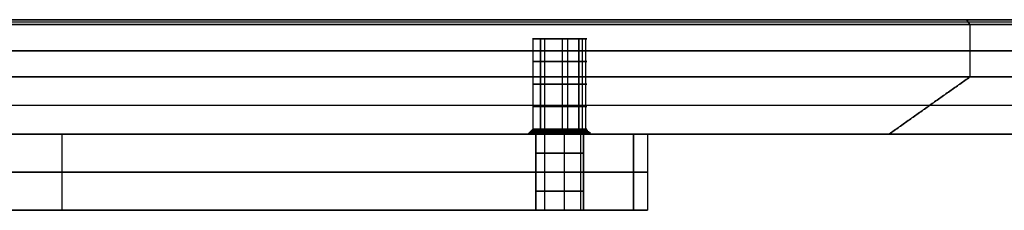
# Model space of a CAD drawing. Header units: millimetres. Extents: x -317 to 317, y -7 to 490.
# Tile 12 of 13: x 59 to 163, y 470 to 490. Entities that reach past the tile are written whole.
import ezdxf

# ---------------------------------------------------------------- set-up
doc = ezdxf.new("R2010")
doc.units = ezdxf.units.MM
doc.header["$MEASUREMENT"] = 0
doc.layers.add('IGES LEVEL 10', color=7, linetype='Continuous')
doc.layers.add('IGES LEVEL 8', color=7, linetype='Continuous')

msp = doc.modelspace()

# ---------------------------------------------------------------- linework, layer by layer
at = {"layer": 'IGES LEVEL 10', "extrusion": (0, 1, 0)}
for centre, radius, start, end in [((-115.97, 0, 488), 2.85, 225, 45), ((-115.97, 0, 488), 2.85, 45, 225), ((-115.97, 0, 478.5), 2.85, 225, 45), ((-115.97, 0, 478.5), 2.85, 45, 225), ((-115.97, 0, 478), 3.35, 225, 45), ((-115.97, 0, 478), 3.35, 45, 225)]:
    msp.add_arc(centre, radius, start, end, dxfattribs=at)
at = {"layer": 'IGES LEVEL 10', "color": 253, "extrusion": (0, 1, 0)}
for centre, radius, start, end in [((-115.97, 0, 488), 2.85, 225, 45), ((-115.97, 0, 488), 2.85, 225, 45), ((-115.97, 0, 488), 2.85, 45, 225), ((-115.97, 0, 488), 2.85, 45, 225), ((-115.97, 0, 485.63), 2.85, 225, 45), ((-115.97, 0, 485.63), 2.85, 45, 225), ((-115.97, 0, 483.25), 2.85, 225, 45), ((-115.97, 0, 483.25), 2.85, 45, 225), ((-115.97, 0, 480.88), 2.85, 225, 45), ((-115.97, 0, 480.88), 2.85, 45, 225), ((-115.97, 0, 478.38), 2.97, 225, 45), ((-115.97, 0, 478.5), 2.85, 225, 45), ((-115.97, 0, 478.5), 2.85, 225, 45), ((-115.97, 0, 478.38), 2.97, 45, 225), ((-115.97, 0, 478.5), 2.85, 45, 225), ((-115.97, 0, 478.5), 2.85, 45, 225), ((-115.97, 0, 478), 3.35, 225, 45), ((-115.97, 0, 478), 3.35, 225, 45), ((-115.97, 0, 478.13), 3.23, 225, 45), ((-115.97, 0, 478.25), 3.1, 225, 45), ((-115.97, 0, 478), 3.35, 45, 225), ((-115.97, 0, 478), 3.35, 45, 225), ((-115.97, 0, 478.13), 3.23, 45, 225), ((-115.97, 0, 478.25), 3.1, 45, 225)]:
    msp.add_arc(centre, radius, start, end, dxfattribs=at)
at = {"layer": 'IGES LEVEL 10', "color": 253}
for points in [[(-158.75, 490, 158.75), (0, 490), (158.75, 490, -158.75)], [(158.75, 490, 158.75), (0, 490), (-158.75, 490, -158.75)], [(1.77, 490, -315.72), (158.75, 490, -158.75), (315.72, 490, -1.77)], [(315.72, 490, 1.77), (158.75, 490, 158.75), (1.77, 490, 315.72)], [(315.72, 490, -1.77), (158.75, 490, -158.75), (1.77, 490, -315.72)], [(1.77, 490, 315.72), (158.75, 490, 158.75), (315.72, 490, 1.77)], [(315.9, 489.75, -1.94), (158.92, 489.75, -158.92), (1.94, 489.75, -315.9)], [(315.9, 489.75, 1.94), (158.92, 489.75, 158.92), (1.94, 489.75, 315.9)], [(158.75, 490, -158.75), (158.92, 489.75, -158.92), (159.1, 489.5, -159.1)], [(159.1, 489.5, 159.1), (158.92, 489.75, 158.92), (158.75, 490, 158.75)], [(316.08, 489.5, -2.12), (159.1, 489.5, -159.1), (2.12, 489.5, -316.08)], [(2.12, 489.5, 316.08), (159.1, 489.5, 159.1), (316.08, 489.5, 2.12)], [(2.12, 489.5, 316.08), (159.1, 489.5, 159.1), (316.08, 489.5, 2.12)], [(316.08, 489.5, -2.12), (159.1, 489.5, -159.1), (2.12, 489.5, -316.08)], [(159.1, 489.5, 159.1), (159.1, 486.75, 159.1), (159.1, 484, 159.1)], [(159.1, 489.5, -159.1), (159.1, 486.75, -159.1), (159.1, 484, -159.1)], [(113.13, 488, -0.28), (113.13, 483.25, -0.28), (113.13, 478.5, -0.28)], [(117.98, 488, -2.02), (115.97, 488), (113.95, 488, 2.02)], [(117.98, 488, 2.02), (115.97, 488), (113.95, 488, -2.02)], [(113.95, 478.5, 2.02), (113.95, 483.25, 2.02), (113.95, 488, 2.02)], [(113.95, 488, 2.02), (113.95, 483.25, 2.02), (113.95, 478.5, 2.02)], [(114.38, 488, -2.37), (114.38, 483.25, -2.37), (114.38, 478.5, -2.37)], [(116.24, 488, 2.84), (116.24, 483.25, 2.84), (116.24, 478.5, 2.84)], [(116.79, 488, -2.73), (116.79, 483.25, -2.73), (116.79, 478.5, -2.73)], [(117.98, 488, -2.02), (117.98, 483.25, -2.02), (117.98, 478.5, -2.02)], [(117.98, 478.5, -2.02), (117.98, 483.25, -2.02), (117.98, 488, -2.02)], [(118.34, 488, 1.58), (118.34, 483.25, 1.58), (118.34, 478.5, 1.58)], [(118.69, 488, -0.83), (118.69, 483.25, -0.83), (118.69, 478.5, -0.83)], [(2.12, 486.75, 316.08), (159.1, 486.75, 159.1), (316.08, 486.75, 2.12)], [(316.08, 486.75, -2.12), (159.1, 486.75, -159.1), (2.12, 486.75, -316.08)], [(316.08, 484, -2.12), (159.1, 484, -159.1), (2.12, 484, -316.08)], [(2.12, 484, 316.08), (159.1, 484, 159.1), (316.08, 484, 2.12)], [(316.08, 484, 2.12), (159.1, 484, 159.1), (2.12, 484, 316.08)], [(2.12, 484, -316.08), (159.1, 484, -159.1), (316.08, 484, -2.12)], [(150.61, 478, -150.61), (154.86, 481, -154.86), (159.1, 484, -159.1)], [(159.1, 484, 159.1), (154.86, 481, 154.86), (150.61, 478, 150.61)], [(309.71, 481, 0), (154.86, 481, -154.86), (0, 481, -309.71)], [(309.71, 481, 0), (154.86, 481, 154.86), (0, 481, 309.71)], [(113.13, 478.5, -0.28), (112.88, 478.25, -0.3), (112.63, 478, -0.33)], [(113.6, 478, 2.37), (113.77, 478.25, 2.19), (113.95, 478.5, 2.02)], [(113.95, 478.5, 2.02), (113.77, 478.25, 2.19), (113.6, 478, 2.37)], [(114.38, 478.5, -2.37), (114.24, 478.25, -2.58), (114.1, 478, -2.79)], [(116.24, 478.5, 2.84), (116.27, 478.25, 3.09), (116.29, 478, 3.33)], [(116.79, 478.5, -2.73), (116.87, 478.25, -2.97), (116.94, 478, -3.21)], [(117.98, 478.5, -2.02), (118.16, 478.25, -2.19), (118.33, 478, -2.37)], [(118.33, 478, -2.37), (118.16, 478.25, -2.19), (117.98, 478.5, -2.02)], [(118.34, 478.5, 1.58), (118.54, 478.25, 1.72), (118.75, 478, 1.86)], [(118.69, 478.5, -0.83), (118.93, 478.25, -0.9), (119.17, 478, -0.97)], [(-150.61, 478, 150.61), (0, 478), (150.61, 478, -150.61)], [(150.61, 478, 150.61), (0, 478), (-150.61, 478, -150.61)], [(0, 478, -301.23), (150.61, 478, -150.61), (301.23, 478)], [(301.23, 478), (150.61, 478, 150.61), (0, 478, 301.23)], [(0, 478, 301.23), (150.61, 478, 150.61), (301.23, 478)], [(301.23, 478), (150.61, 478, -150.61), (0, 478, -301.23)]]:
    msp.add_open_spline(points, degree=2, dxfattribs=at)
at = {"layer": 'IGES LEVEL 10'}
for points in [[(1.77, 490, 315.72), (158.75, 490, 158.75), (315.72, 490, 1.77)], [(315.72, 490, -1.77), (158.75, 490, -158.75), (1.77, 490, -315.72)], [(2.12, 489.5, 316.08), (159.1, 489.5, 159.1), (316.08, 489.5, 2.12)], [(316.08, 489.5, -2.12), (159.1, 489.5, -159.1), (2.12, 489.5, -316.08)], [(113.95, 488, 2.02), (113.95, 483.25, 2.02), (113.95, 478.5, 2.02)], [(117.98, 478.5, -2.02), (117.98, 483.25, -2.02), (117.98, 488, -2.02)], [(316.08, 484, 2.12), (159.1, 484, 159.1), (2.12, 484, 316.08)], [(2.12, 484, -316.08), (159.1, 484, -159.1), (316.08, 484, -2.12)], [(113.95, 478.5, 2.02), (113.77, 478.25, 2.19), (113.6, 478, 2.37)], [(118.33, 478, -2.37), (118.16, 478.25, -2.19), (117.98, 478.5, -2.02)], [(301.23, 478), (150.61, 478, -150.61), (0, 478, -301.23)], [(0, 478, 301.23), (150.61, 478, 150.61), (301.23, 478)]]:
    msp.add_open_spline(points, degree=2, dxfattribs=at)
at = {"layer": 'IGES LEVEL 8', "extrusion": (0, 1, 0)}
for centre, radius, start, end in [((-115.97, 0, 478), 2.5, 180, 360), ((-115.97, 0, 478), 2.5, 0, 180), ((-120.21, 0, 478), 5, 135, 225), ((-115.97, 0, 470), 2.5, 180, 360), ((-115.97, 0, 470), 2.5, 360, 180), ((-120.21, 0, 470), 5, 135, 225)]:
    msp.add_arc(centre, radius, start, end, dxfattribs=at)
at = {"layer": 'IGES LEVEL 8', "color": 253, "extrusion": (0, 1, 0)}
for centre, radius, start, end in [((-115.97, 0, 478), 2.5, 180, 360), ((-115.97, 0, 478), 2.5, 0, 180), ((-115.97, 0, 478), 2.5, 180, 360), ((-115.97, 0, 478), 2.5, 0, 180), ((-120.21, 0, 478), 5, 135, 225), ((-120.21, 0, 478), 5, 135, 225), ((-115.97, 0, 476), 2.5, 180, 0), ((-115.97, 0, 476), 2.5, 0, 180), ((-115.97, 0, 474), 2.5, 180, 0), ((-115.97, 0, 474), 2.5, 0, 180), ((-120.21, 0, 474), 5, 135, 225), ((-115.97, 0, 472), 2.5, 180, 0), ((-115.97, 0, 472), 2.5, 0, 180), ((-115.97, 0, 470), 2.5, 180, 360), ((-115.97, 0, 470), 2.5, 360, 180), ((-120.21, 0, 470), 5, 135, 225)]:
    msp.add_arc(centre, radius, start, end, dxfattribs=at)
at = {"layer": 'IGES LEVEL 8', "color": 253, "extrusion": (-1.62402e-10, 1, -2.30787e-24)}
msp.add_arc((-115.97, 0, 470), 2.5, 180, 360, dxfattribs=at)
at = {"layer": 'IGES LEVEL 8', "color": 253, "extrusion": (-1.62402e-10, 1, 0)}
msp.add_arc((-115.97, 0, 470), 2.5, 360, 180, dxfattribs=at)
at = {"layer": 'IGES LEVEL 8', "color": 253, "extrusion": (3.62151e-11, 1, 3.62151e-11)}
msp.add_arc((-120.21, 0, 470), 5, 135, 225, dxfattribs=at)
at = {"layer": 'IGES LEVEL 8'}
for points in [[(3.54, 478, 123.74), (63.64, 478, 63.64), (123.74, 478, 3.54)], [(123.74, 478, -3.54), (63.64, 478, -63.64), (3.54, 478, -123.74)], [(113.47, 478), (113.47, 474), (113.47, 470)], [(118.47, 470), (118.47, 474), (118.47, 478)], [(123.74, 478, 3.54), (123.74, 474, 3.54), (123.74, 470, 3.54)], [(123.74, 470, -3.54), (123.74, 474, -3.54), (123.74, 478, -3.54)], [(3.54, 470, 123.74), (63.64, 470, 63.64), (123.74, 470, 3.54)], [(123.74, 470, -3.54), (63.64, 470, -63.64), (3.54, 470, -123.74)]]:
    msp.add_open_spline(points, degree=2, dxfattribs=at)
at = {"layer": 'IGES LEVEL 8', "color": 253}
for points in [[(3.54, 478, 123.74), (63.64, 478, 63.64), (123.74, 478, 3.54)], [(123.74, 478, -3.54), (63.64, 478, -63.64), (3.54, 478, -123.74)], [(123.74, 478, -3.54), (63.64, 478, -63.64), (3.54, 478, -123.74)], [(3.54, 478, 123.74), (63.64, 478, 63.64), (123.74, 478, 3.54)], [(25.8, 478), (69.63, 478), (113.47, 478)], [(63.64, 470, 63.64), (63.64, 474, 63.64), (63.64, 478, 63.64)], [(63.64, 470, -63.64), (63.64, 474, -63.64), (63.64, 478, -63.64)], [(113.47, 470), (113.47, 474), (113.47, 478)], [(113.47, 478), (113.47, 474), (113.47, 470)], [(114.38, 478, -1.93), (114.38, 474, -1.93), (114.38, 470, -1.93)], [(114.38, 478, 1.93), (114.38, 474, 1.93), (114.38, 470, 1.93)], [(116.45, 478, -2.45), (116.45, 474, -2.45), (116.45, 470, -2.45)], [(116.45, 478, 2.45), (116.45, 474, 2.45), (116.45, 470, 2.45)], [(118.17, 478, -1.18), (118.17, 474, -1.18), (118.17, 470, -1.18)], [(118.17, 478, 1.18), (118.17, 474, 1.18), (118.17, 470, 1.18)], [(118.47, 478), (118.47, 474), (118.47, 470)], [(118.47, 478), (121.84, 478), (125.21, 478)], [(118.47, 470), (118.47, 474), (118.47, 478)], [(123.74, 478, 3.54), (123.74, 474, 3.54), (123.74, 470, 3.54)], [(123.74, 470, -3.54), (123.74, 474, -3.54), (123.74, 478, -3.54)], [(123.74, 478, 3.54), (123.74, 474, 3.54), (123.74, 470, 3.54)], [(123.74, 470, -3.54), (123.74, 474, -3.54), (123.74, 478, -3.54)], [(125.21, 478), (125.21, 474), (125.21, 470)], [(123.74, 474, 3.54), (63.64, 474, 63.64), (3.54, 474, 123.74)], [(3.54, 474, -123.74), (63.64, 474, -63.64), (123.74, 474, -3.54)], [(123.74, 470, 3.54), (63.64, 470, 63.64), (3.54, 470, 123.74)], [(3.54, 470, -123.74), (63.64, 470, -63.64), (123.74, 470, -3.54)], [(123.74, 470, -3.54), (63.64, 470, -63.64), (3.54, 470, -123.74)], [(3.54, 470, 123.74), (63.64, 470, 63.64), (123.74, 470, 3.54)], [(25.8, 470), (69.63, 470), (113.47, 470)], [(118.47, 470), (121.84, 470), (125.21, 470)]]:
    msp.add_open_spline(points, degree=2, dxfattribs=at)

doc.saveas('drawing.dxf')
